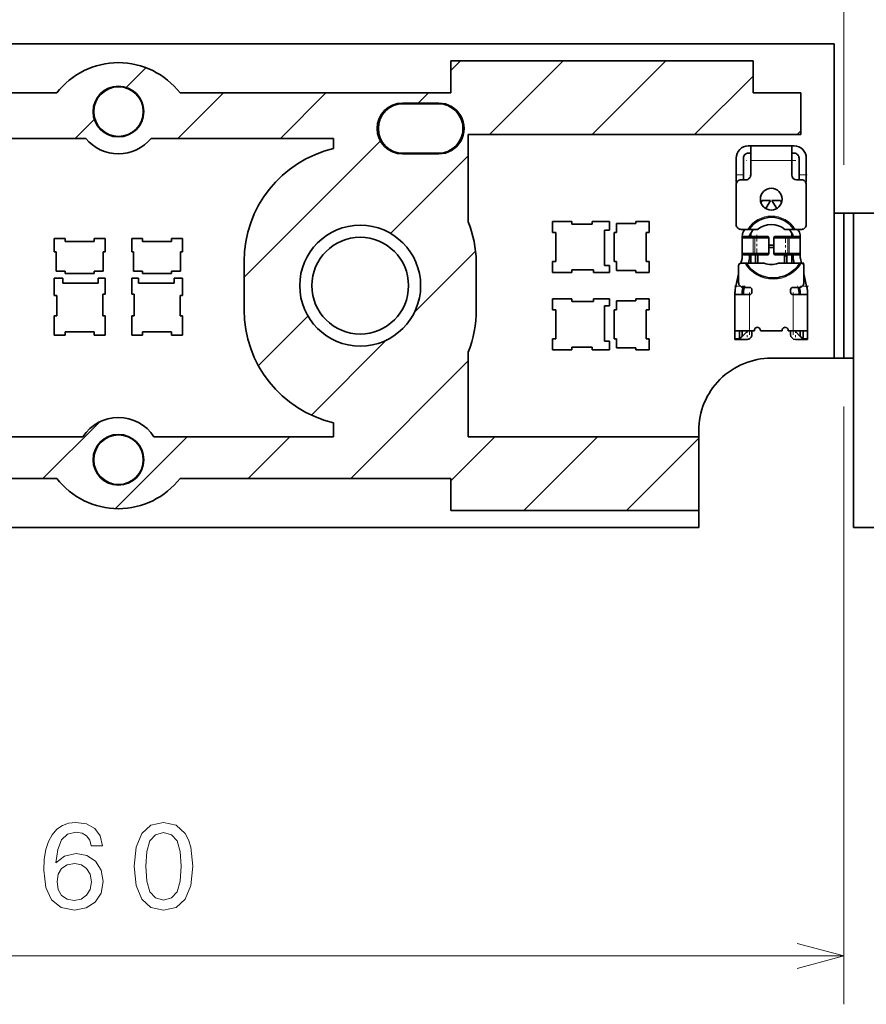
# Model space of a CAD drawing. Extents: x 0 to 420, y 0 to 297.
# Tile 7 of 30: x 109 to 144, y 66 to 107. Entities that reach past the tile are written whole.
import ezdxf

# ---------------------------------------------------------------- set-up
doc = ezdxf.new("R2010")
doc.units = 0
doc.linetypes.add('DASHDOT', pattern=[18.5, 12, -3, 0.5, -3])

msp = doc.modelspace()

# ---------------------------------------------------------------- linework, layer by layer
at = {"color": 7, "lineweight": 13}
for p, q in [((143.469055, 100.948662), (143.469055, 129.533127)), ((127.219055, 104.845848), (127.621872, 105.248665)), ((128.812866, 102.197014), (131.864502, 105.248665)), ((133.055496, 102.197014), (136.107147, 105.248665)), ((113.788437, 104.143158), (114.60701, 104.961723)), ((137.298141, 102.197014), (139.719055, 104.617928)), ((115.926331, 102.038406), (117.809509, 103.921593)), ((120.168976, 102.038406), (122.052155, 103.921593)), ((125.871872, 103.498665), (126.2948, 103.921593)), ((111.683685, 102.038406), (112.474564, 102.829277)), ((141.540787, 102.197014), (141.691986, 102.348221)), ((118.669052, 96.295845), (124.305954, 101.932755)), ((124.72522, 98.109383), (127.93898, 101.323135)), ((141.319046, 101.126663), (139.619049, 101.126663)), ((139.019058, 100.526665), (139.319046, 100.526665)), ((141.619049, 100.526665), (141.919052, 100.526665)), ((139.732224, 97.976662), (139.723541, 97.926659)), ((139.723541, 97.926659), (139.723541, 97.276665)), ((139.789688, 97.926659), (139.79837, 97.976662)), ((139.789688, 97.276665), (139.789688, 97.926659)), ((140.306885, 97.976662), (140.354691, 97.926659)), ((140.354691, 97.926659), (140.354691, 97.276665)), ((140.583405, 97.926659), (140.631226, 97.976662)), ((140.583405, 97.276665), (140.583405, 97.926659)), ((141.139725, 97.976662), (141.148407, 97.926659)), ((141.148407, 97.926659), (141.148407, 97.276665)), ((141.214554, 97.926659), (141.205872, 97.976662)), ((141.214554, 97.276665), (141.214554, 97.926659)), ((125.701309, 94.842827), (128.238464, 97.379974)), ((139.723541, 97.276665), (139.732224, 97.226662)), ((139.79837, 97.226662), (139.789688, 97.276665)), ((140.354691, 97.276665), (140.306885, 97.226662)), ((140.631226, 97.226662), (140.583405, 97.276665)), ((141.148407, 97.276665), (141.139725, 97.226662)), ((141.205872, 97.226662), (141.214554, 97.276665)), ((139.00618, 95.926659), (139.186768, 95.926659)), ((139.282166, 95.785591), (139.330963, 95.77475)), ((141.607147, 95.77475), (141.65593, 95.785591)), ((141.751343, 95.926659), (141.931931, 95.926659)), ((139.319046, 95.66629), (139.269073, 95.66629)), ((139.569046, 95.57666), (139.569046, 94.07666)), ((141.369049, 94.07666), (141.369049, 95.57666)), ((141.669022, 95.66629), (141.619049, 95.66629)), ((119.261597, 92.64576), (121.308304, 94.692459)), ((139.469055, 94.07666), (139.469055, 94.046661)), ((141.469055, 94.046661), (141.469055, 94.07666)), ((121.457703, 90.599213), (124.57486, 93.71637)), ((138.969055, 93.760719), (139.149048, 93.760719)), ((139.149048, 93.760719), (139.269058, 93.864372)), ((141.669052, 93.864372), (141.789047, 93.760719)), ((141.789047, 93.760719), (141.969055, 93.760719)), ((123.076859, 87.975731), (127.93898, 92.83786)), ((143.469055, 90.948662), (143.469055, 66.227219)), ((110.348938, 87.975731), (112.668869, 90.29567)), ((113.349472, 86.733635), (116.316147, 89.70031)), ((118.834213, 87.975731), (120.558792, 89.70031)), ((127.219055, 87.875282), (129.043243, 89.699478)), ((130.235062, 86.648659), (133.283966, 89.697571)), ((134.477707, 86.648659), (137.469055, 89.640007)), ((83.469055, 68.227219), (143.469055, 68.227219))]:
    msp.add_line(p, q, dxfattribs=at)
at = {"color": 7, "lineweight": 35}
for p, q in [((89.469055, 105.948662), (143.069046, 105.948662)), ((143.069046, 105.948662), (143.069046, 98.948662)), ((139.719055, 105.248665), (127.219055, 105.248665)), ((127.219055, 103.921593), (127.219055, 105.248665)), ((139.719055, 105.248665), (139.719055, 103.921593)), ((110.920563, 103.921593), (99.719055, 103.921593)), ((127.219055, 103.921593), (116.017548, 103.921593)), ((141.691986, 103.921593), (139.719055, 103.921593)), ((141.691986, 102.197014), (141.691986, 103.921593)), ((125.219055, 103.498665), (126.719055, 103.498665)), ((125.244049, 103.473663), (126.694046, 103.473663)), ((104.569046, 102.038406), (112.116333, 102.038406)), ((114.821762, 102.038406), (122.369049, 102.038406)), ((122.369049, 102.038406), (122.369049, 101.620918)), ((127.93898, 102.197014), (127.93898, 98.584267)), ((127.93898, 102.197014), (141.691986, 102.197014)), ((126.719055, 101.398659), (125.219055, 101.398659)), ((126.694046, 101.42366), (125.244049, 101.42366)), ((139.619049, 101.726662), (139.519058, 101.726662)), ((139.619049, 101.426659), (139.519058, 101.426659)), ((139.619049, 101.726662), (141.319046, 101.726662)), ((139.619049, 101.126663), (139.619049, 101.726662)), ((141.419052, 101.726662), (141.319046, 101.726662)), ((141.319046, 101.126663), (141.319046, 101.726662)), ((141.419052, 101.426659), (141.319046, 101.426659)), ((139.019058, 101.226662), (139.019058, 100.526665)), ((139.319046, 100.526665), (139.319046, 101.226662)), ((139.619049, 101.126663), (139.619049, 100.526665)), ((141.319046, 100.526665), (141.319046, 101.126663)), ((141.619049, 101.226662), (141.619049, 100.526665)), ((141.919052, 100.526665), (141.919052, 101.226662)), ((139.019058, 100.226662), (139.019058, 100.526665)), ((139.045853, 100.226662), (139.019058, 100.226662)), ((139.219055, 100.32666), (139.419052, 100.32666)), ((139.319046, 100.526665), (139.319046, 100.325935)), ((141.519058, 100.32666), (141.719055, 100.32666)), ((141.619049, 100.325935), (141.619049, 100.526665)), ((141.919052, 100.226662), (141.892258, 100.226662)), ((141.919052, 100.526665), (141.919052, 100.226662)), ((139.019058, 98.476662), (139.019058, 100.126663)), ((141.919052, 100.126663), (141.919052, 98.476662)), ((140.04068, 99.388855), (140.093658, 99.476662)), ((140.444046, 99.476662), (140.093658, 99.476662)), ((140.444046, 99.476662), (140.240356, 99.139107)), ((140.697754, 99.139107), (140.494049, 99.476662)), ((140.844437, 99.476662), (140.494049, 99.476662)), ((140.844437, 99.476662), (140.89743, 99.388855)), ((131.419052, 98.598663), (132.219055, 98.598663)), ((131.419052, 98.148659), (131.419052, 98.598663)), ((132.219055, 98.598663), (132.219055, 98.498665)), ((133.069046, 98.598663), (133.784058, 98.598663)), ((133.069046, 98.498665), (133.069046, 98.598663)), ((133.784058, 98.598663), (133.784058, 98.248665)), ((134.869049, 98.598663), (135.419052, 98.598663)), ((134.869049, 98.523659), (134.869049, 98.598663)), ((135.419052, 98.598663), (135.419052, 98.148659)), ((143.069046, 98.948662), (143.069046, 92.948662)), ((143.069046, 98.948662), (143.469055, 98.948662)), ((143.469055, 98.948662), (143.469055, 92.948662)), ((143.869049, 98.948662), (143.469055, 98.948662)), ((143.869049, 98.948662), (143.869049, 92.948662)), ((146.469055, 98.948662), (143.869049, 98.948662)), ((131.559052, 98.148659), (131.419052, 98.148659)), ((131.559052, 96.948662), (131.559052, 98.148659)), ((132.219055, 98.498665), (133.069046, 98.498665)), ((133.784058, 98.248665), (133.574051, 98.248665)), ((133.574051, 98.248665), (133.574051, 96.778664)), ((133.974045, 98.148659), (134.074051, 98.148659)), ((133.974045, 96.948662), (133.974045, 98.148659)), ((134.074051, 98.523659), (134.869049, 98.523659)), ((134.074051, 98.148659), (134.074051, 98.523659)), ((135.294052, 98.148659), (135.294052, 96.948662)), ((135.419052, 98.148659), (135.294052, 98.148659)), ((139.497711, 98.276665), (139.219055, 98.276665)), ((139.326584, 98.20549), (139.369522, 98.276665)), ((139.556824, 98.276665), (139.497711, 98.276665)), ((139.556824, 98.276665), (139.903366, 98.276665)), ((139.71991, 98.276665), (139.583435, 98.050491)), ((141.034744, 98.276665), (141.400726, 98.276665)), ((141.354675, 98.050491), (141.218185, 98.276665)), ((141.400726, 98.276665), (141.459854, 98.276665)), ((141.719055, 98.276665), (141.459854, 98.276665)), ((141.568573, 98.276665), (141.611526, 98.20549)), ((141.719055, 98.276665), (141.743683, 98.276665)), ((110.819046, 97.898659), (111.269058, 97.898659)), ((110.819046, 97.348663), (110.819046, 97.898659)), ((111.269058, 97.898659), (111.269058, 97.773659)), ((111.269058, 97.773659), (112.469055, 97.773659)), ((112.469055, 97.898659), (112.919052, 97.898659)), ((112.469055, 97.773659), (112.469055, 97.898659)), ((112.919052, 97.898659), (112.919052, 97.348663)), ((114.469055, 97.898659), (114.019058, 97.898659)), ((114.019058, 97.898659), (114.019058, 97.348663)), ((114.469055, 97.773659), (114.469055, 97.898659)), ((115.669052, 97.773659), (114.469055, 97.773659)), ((116.119049, 97.898659), (115.669052, 97.898659)), ((115.669052, 97.898659), (115.669052, 97.773659)), ((116.119049, 97.348663), (116.119049, 97.898659)), ((139.319046, 97.976662), (139.269043, 97.926659)), ((139.269043, 97.926659), (139.723541, 97.926659)), ((139.269043, 97.276665), (139.269043, 97.926659)), ((139.269058, 97.998825), (139.269058, 97.926659)), ((139.319046, 97.976662), (139.732224, 97.976662)), ((139.569046, 97.976662), (139.569046, 97.998825)), ((139.619049, 97.976662), (139.619049, 98.10952)), ((139.789688, 97.926659), (139.723541, 97.926659)), ((139.79837, 97.976662), (139.732224, 97.976662)), ((139.789688, 97.926659), (139.876511, 97.926659)), ((139.79837, 97.976662), (139.876511, 97.976662)), ((139.876511, 97.976662), (140.306885, 97.976662)), ((139.876511, 97.926659), (140.354691, 97.926659)), ((140.336227, 97.976662), (140.306885, 97.976662)), ((140.369446, 97.926659), (140.336227, 97.976662)), ((140.369446, 97.926659), (140.354691, 97.926659)), ((140.369446, 97.276665), (140.369446, 97.926659)), ((140.601868, 97.976662), (140.568665, 97.926659)), ((140.583405, 97.926659), (140.568665, 97.926659)), ((140.568665, 97.926659), (140.568665, 97.276665)), ((140.583405, 97.926659), (141.061584, 97.926659)), ((140.631226, 97.976662), (140.601868, 97.976662)), ((140.631226, 97.976662), (141.061584, 97.976662)), ((141.061584, 97.976662), (141.139725, 97.976662)), ((141.061584, 97.926659), (141.148407, 97.926659)), ((141.205872, 97.976662), (141.139725, 97.976662)), ((141.214554, 97.926659), (141.148407, 97.926659)), ((141.205872, 97.976662), (141.619049, 97.976662)), ((141.214554, 97.926659), (141.669052, 97.926659)), ((141.319046, 98.10952), (141.319046, 97.976662)), ((141.369049, 97.998825), (141.369049, 97.976662)), ((141.619049, 97.976662), (141.669052, 97.926659)), ((141.669052, 97.926659), (141.669052, 97.998825)), ((141.669052, 97.276665), (141.669052, 97.926659)), ((110.894058, 97.348663), (110.819046, 97.348663)), ((110.894058, 96.553665), (110.894058, 97.348663)), ((112.844055, 97.348663), (112.844055, 96.553665)), ((112.919052, 97.348663), (112.844055, 97.348663)), ((114.019058, 97.348663), (114.094055, 97.348663)), ((114.094055, 97.348663), (114.094055, 96.553665)), ((116.044052, 96.553665), (116.044052, 97.348663)), ((116.044052, 97.348663), (116.119049, 97.348663)), ((140.369446, 97.626663), (140.568665, 97.626663)), ((140.568665, 97.526665), (140.369446, 97.526665)), ((118.669052, 96.948662), (118.669052, 94.948662)), ((128.269058, 94.948662), (128.269058, 96.948662)), ((131.419052, 96.948662), (131.559052, 96.948662)), ((131.419052, 96.498665), (131.419052, 96.948662)), ((134.074051, 96.948662), (133.974045, 96.948662)), ((134.074051, 96.573662), (134.074051, 96.948662)), ((135.294052, 96.948662), (135.419052, 96.948662)), ((135.419052, 96.948662), (135.419052, 96.498665)), ((139.217285, 96.876648), (139.261902, 97.077446)), ((139.723541, 97.276665), (139.269043, 97.276665)), ((139.319046, 97.226662), (139.269043, 97.276665)), ((139.269058, 97.276665), (139.269058, 97.142525)), ((139.732224, 97.226662), (139.319046, 97.226662)), ((139.554764, 97.012367), (139.524612, 96.876663)), ((139.569046, 97.142525), (139.569046, 97.226662)), ((139.619049, 96.876663), (139.619049, 97.226662)), ((139.723541, 97.276665), (139.789688, 97.276665)), ((139.732224, 97.226662), (139.79837, 97.226662)), ((139.876511, 97.276665), (139.789688, 97.276665)), ((139.876511, 97.226662), (139.79837, 97.226662)), ((139.819046, 96.876663), (139.819046, 97.226662)), ((140.354691, 97.276665), (139.876511, 97.276665)), ((140.306885, 97.226662), (139.876511, 97.226662)), ((139.919052, 97.226662), (139.919052, 96.876663)), ((140.336227, 97.226662), (140.306885, 97.226662)), ((140.369446, 97.276665), (140.336227, 97.226662)), ((140.354691, 97.276665), (140.369446, 97.276665)), ((140.568665, 97.276665), (140.583405, 97.276665)), ((140.601868, 97.226662), (140.568665, 97.276665)), ((141.061584, 97.276665), (140.583405, 97.276665)), ((140.631226, 97.226662), (140.601868, 97.226662)), ((141.061584, 97.226662), (140.631226, 97.226662)), ((141.019058, 96.876663), (141.019058, 97.226662)), ((141.148407, 97.276665), (141.061584, 97.276665)), ((141.139725, 97.226662), (141.061584, 97.226662)), ((141.119049, 96.876663), (141.119049, 97.226662)), ((141.139725, 97.226662), (141.205872, 97.226662)), ((141.148407, 97.276665), (141.214554, 97.276665)), ((141.619049, 97.226662), (141.205872, 97.226662)), ((141.669052, 97.276665), (141.214554, 97.276665)), ((141.319046, 97.226662), (141.319046, 96.876663)), ((141.369049, 97.226662), (141.369049, 97.142525)), ((141.413498, 96.876663), (141.383347, 97.012367)), ((141.619049, 97.226662), (141.669052, 97.276665)), ((141.669052, 97.142525), (141.669052, 97.276665)), ((141.676193, 97.077446), (141.72081, 96.876648)), ((111.269058, 96.553665), (110.894058, 96.553665)), ((111.269058, 96.453659), (111.269058, 96.553665)), ((112.469055, 96.553665), (112.469055, 96.453659)), ((112.844055, 96.553665), (112.469055, 96.553665)), ((114.094055, 96.553665), (114.469055, 96.553665)), ((114.469055, 96.553665), (114.469055, 96.453659)), ((115.669052, 96.453659), (115.669052, 96.553665)), ((115.669052, 96.553665), (116.044052, 96.553665)), ((132.219055, 96.598663), (132.219055, 96.498665)), ((133.119049, 96.598663), (132.219055, 96.598663)), ((133.119049, 96.498665), (133.119049, 96.598663)), ((133.574051, 96.778664), (133.784058, 96.778664)), ((133.784058, 96.778664), (133.784058, 96.498665)), ((134.869049, 96.573662), (134.074051, 96.573662)), ((134.869049, 96.498665), (134.869049, 96.573662)), ((139.119049, 96.07666), (139.119049, 96.776665)), ((139.219055, 96.876663), (139.385712, 96.876663)), ((139.444351, 96.876663), (139.385712, 96.876663)), ((139.444351, 96.876663), (140.173248, 96.876663)), ((140.764862, 96.876663), (141.645248, 96.876663)), ((141.645248, 96.876663), (141.703888, 96.876663)), ((141.703888, 96.876663), (141.719055, 96.876663)), ((141.818954, 96.876663), (141.719055, 96.876663)), ((141.819046, 96.776665), (141.819046, 96.07666)), ((110.819046, 96.263664), (111.169052, 96.263664)), ((110.819046, 95.54866), (110.819046, 96.263664)), ((111.169052, 96.263664), (111.169052, 96.053665)), ((112.469055, 96.453659), (111.269058, 96.453659)), ((112.639053, 96.263664), (112.919052, 96.263664)), ((112.639053, 96.053665), (112.639053, 96.263664)), ((112.919052, 96.263664), (112.919052, 95.598663)), ((114.299057, 96.263664), (114.019058, 96.263664)), ((114.019058, 96.263664), (114.019058, 95.598663)), ((114.299057, 96.053665), (114.299057, 96.263664)), ((114.469055, 96.453659), (115.669052, 96.453659)), ((116.119049, 96.263664), (115.769058, 96.263664)), ((115.769058, 96.263664), (115.769058, 96.053665)), ((116.119049, 95.54866), (116.119049, 96.263664)), ((132.219055, 96.498665), (131.419052, 96.498665)), ((133.784058, 96.498665), (133.119049, 96.498665)), ((135.419052, 96.498665), (134.869049, 96.498665)), ((139.00618, 95.926659), (139.119049, 96.434593)), ((141.819046, 96.434593), (141.931931, 95.926659)), ((111.169052, 96.053665), (112.639053, 96.053665)), ((115.769058, 96.053665), (114.299057, 96.053665)), ((138.990479, 95.856033), (139.00618, 95.926659)), ((139.302505, 95.877182), (139.28334, 95.790955)), ((139.569046, 95.876663), (139.319046, 95.876663)), ((139.353607, 95.876663), (139.330963, 95.77475)), ((139.669052, 95.676659), (139.669052, 95.776665)), ((141.269058, 95.776665), (141.269058, 95.676659)), ((141.619049, 95.876663), (141.369049, 95.876663)), ((141.607147, 95.77475), (141.584503, 95.876663)), ((141.635605, 95.877182), (141.65477, 95.790955)), ((141.931931, 95.926659), (141.947617, 95.856033)), ((110.919052, 95.54866), (110.819046, 95.54866)), ((110.919052, 94.698662), (110.919052, 95.54866)), ((112.819046, 95.598663), (112.819046, 94.698662)), ((112.919052, 95.598663), (112.819046, 95.598663)), ((114.019058, 95.598663), (114.119049, 95.598663)), ((114.119049, 95.598663), (114.119049, 94.698662)), ((116.019058, 94.698662), (116.019058, 95.54866)), ((116.019058, 95.54866), (116.119049, 95.54866)), ((132.219055, 95.398659), (131.419052, 95.398659)), ((131.419052, 95.398659), (131.419052, 94.948662)), ((132.219055, 95.29866), (132.219055, 95.398659)), ((133.119049, 95.29866), (132.219055, 95.29866)), ((133.784058, 95.398659), (133.119049, 95.398659)), ((133.119049, 95.398659), (133.119049, 95.29866)), ((133.784058, 95.11866), (133.784058, 95.398659)), ((134.869049, 95.323662), (134.074051, 95.323662)), ((134.074051, 95.323662), (134.074051, 94.948662)), ((135.419052, 95.398659), (134.869049, 95.398659)), ((134.869049, 95.398659), (134.869049, 95.323662)), ((135.419052, 94.948662), (135.419052, 95.398659)), ((138.969055, 95.660797), (138.969055, 95.639435)), ((138.969055, 94.07666), (138.969055, 95.639435)), ((139.003372, 95.57666), (139.569046, 95.57666)), ((139.269058, 95.639435), (139.269058, 95.660797)), ((139.319046, 95.66629), (139.319046, 95.57666)), ((141.369049, 95.57666), (141.934738, 95.57666)), ((141.619049, 95.5784), (141.619049, 95.66629)), ((141.669052, 95.660797), (141.669052, 95.639435)), ((141.969055, 95.639435), (141.969055, 95.660797)), ((141.969055, 95.639435), (141.969055, 94.07666)), ((131.419052, 94.948662), (131.559052, 94.948662)), ((131.559052, 94.948662), (131.559052, 93.748665)), ((133.574051, 93.648659), (133.574051, 95.11866)), ((133.574051, 95.11866), (133.784058, 95.11866)), ((134.074051, 94.948662), (133.974045, 94.948662)), ((133.974045, 94.948662), (133.974045, 93.748665)), ((135.294052, 94.948662), (135.419052, 94.948662)), ((135.294052, 93.748665), (135.294052, 94.948662)), ((110.819046, 94.698662), (110.919052, 94.698662)), ((110.819046, 93.898659), (110.819046, 94.698662)), ((112.819046, 94.698662), (112.919052, 94.698662)), ((112.919052, 94.698662), (112.919052, 93.898659)), ((114.119049, 94.698662), (114.019058, 94.698662)), ((114.019058, 94.698662), (114.019058, 93.898659)), ((116.119049, 94.698662), (116.019058, 94.698662)), ((116.119049, 93.898659), (116.119049, 94.698662)), ((138.969055, 94.07666), (138.969055, 93.760719)), ((139.569046, 94.07666), (138.969055, 94.07666)), ((139.149048, 93.760719), (139.149048, 94.07666)), ((139.269058, 93.864372), (139.269058, 94.07666)), ((139.569046, 94.07666), (139.769058, 94.07666)), ((139.669052, 94.07666), (139.669052, 93.926659)), ((139.769058, 94.101662), (139.769058, 94.07666)), ((140.019058, 94.07666), (140.019058, 94.101662)), ((140.019058, 94.07666), (140.919052, 94.07666)), ((140.919052, 94.101662), (140.919052, 94.07666)), ((141.169052, 94.07666), (141.169052, 94.101662)), ((141.169052, 94.07666), (141.369049, 94.07666)), ((141.269058, 93.926659), (141.269058, 94.07666)), ((141.969055, 94.07666), (141.369049, 94.07666)), ((141.669052, 94.07666), (141.669052, 93.864372)), ((141.789047, 94.07666), (141.789047, 93.760719)), ((141.969055, 93.760719), (141.969055, 94.07666)), ((111.269058, 93.898659), (110.819046, 93.898659)), ((111.269058, 94.038658), (111.269058, 93.898659)), ((112.469055, 94.038658), (111.269058, 94.038658)), ((112.469055, 93.898659), (112.469055, 94.038658)), ((112.919052, 93.898659), (112.469055, 93.898659)), ((114.019058, 93.898659), (114.469055, 93.898659)), ((114.469055, 93.898659), (114.469055, 94.038658)), ((114.469055, 94.038658), (115.669052, 94.038658)), ((115.669052, 94.038658), (115.669052, 93.898659)), ((115.669052, 93.898659), (116.119049, 93.898659)), ((131.559052, 93.748665), (131.419052, 93.748665)), ((131.419052, 93.748665), (131.419052, 93.29866)), ((133.974045, 93.748665), (134.074051, 93.748665)), ((134.074051, 93.748665), (134.074051, 93.373665)), ((135.419052, 93.748665), (135.294052, 93.748665)), ((135.419052, 93.29866), (135.419052, 93.748665)), ((138.969055, 93.726662), (138.969055, 93.760719)), ((139.149048, 93.726662), (138.969055, 93.726662)), ((139.269058, 93.846664), (139.149048, 93.726662)), ((139.149048, 93.760719), (139.149048, 93.726662)), ((139.149048, 93.726662), (139.469055, 93.726662)), ((139.469055, 94.046661), (139.269058, 93.846664)), ((139.269058, 93.864372), (139.269058, 93.846664)), ((141.469055, 94.046661), (141.669052, 93.846664)), ((141.469055, 93.726662), (141.789047, 93.726662)), ((141.669052, 93.846664), (141.669052, 93.864372)), ((141.789047, 93.726662), (141.669052, 93.846664)), ((141.789047, 93.726662), (141.789047, 93.760719)), ((141.969055, 93.726662), (141.789047, 93.726662)), ((141.969055, 93.760719), (141.969055, 93.726662)), ((131.419052, 93.29866), (132.219055, 93.29866)), ((132.219055, 93.29866), (132.219055, 93.398659)), ((132.219055, 93.398659), (133.069046, 93.398659)), ((133.069046, 93.398659), (133.069046, 93.29866)), ((133.069046, 93.29866), (133.784058, 93.29866)), ((133.784058, 93.648659), (133.574051, 93.648659)), ((133.784058, 93.29866), (133.784058, 93.648659)), ((134.074051, 93.373665), (134.869049, 93.373665)), ((134.869049, 93.373665), (134.869049, 93.29866)), ((134.869049, 93.29866), (135.419052, 93.29866)), ((127.93898, 89.699982), (127.93898, 93.199394)), ((140.469055, 92.948662), (143.069046, 92.948662)), ((143.069046, 92.948662), (143.469055, 92.948662)), ((143.869049, 92.948662), (143.469055, 92.948662)), ((143.869049, 92.948662), (143.869049, 85.948662)), ((122.369049, 90.276405), (122.369049, 89.70031)), ((112.000427, 89.70031), (104.569046, 89.70031)), ((122.369049, 89.70031), (114.937683, 89.70031)), ((137.469055, 89.695679), (127.93898, 89.699982)), ((137.469055, 89.695679), (137.469055, 89.948662)), ((137.469055, 86.648659), (137.469055, 89.695679)), ((99.719055, 87.975731), (110.920563, 87.975731)), ((116.017548, 87.975731), (127.219055, 87.975731)), ((127.219055, 87.975731), (127.219055, 86.648659)), ((137.469055, 86.648659), (127.219055, 86.648659)), ((137.469055, 85.948662), (137.469055, 86.648659)), ((137.469055, 85.948662), (83.869049, 85.948662)), ((197.469055, 85.948662), (143.869049, 85.948662))]:
    msp.add_line(p, q, dxfattribs=at)
at = {"color": 7, "linetype": 'DASHDOT', "lineweight": 13, "ltscale": 0.051015}
msp.add_line((141.489105, 101.126663), (139.448502, 101.126663), dxfattribs=at)
at = {"color": 7, "linetype": 'DASHDOT', "lineweight": 13, "ltscale": 0.009}
msp.add_line((138.989044, 100.526665), (139.349045, 100.526665), dxfattribs=at)
at = {"color": 7, "linetype": 'DASHDOT', "lineweight": 13, "ltscale": 0.009015}
msp.add_line((141.949097, 100.526665), (141.588501, 100.526665), dxfattribs=at)
at = {"color": 7, "linetype": 'DASHDOT', "lineweight": 13, "ltscale": 0.0225}
for p, q in [((139.876511, 98.051659), (139.876511, 97.151665)), ((141.061584, 97.151665), (141.061584, 98.051659))]:
    msp.add_line(p, q, dxfattribs=at)
at = {"color": 7, "linetype": 'DASHDOT', "lineweight": 13, "ltscale": 0.011313}
for p, q in [((139.383148, 95.926659), (138.930634, 95.926659)), ((142.007477, 95.926659), (141.554947, 95.926659))]:
    msp.add_line(p, q, dxfattribs=at)
at = {"color": 7, "linetype": 'DASHDOT', "lineweight": 13, "ltscale": 0.046883}
for p, q in [((139.569046, 93.920387), (139.569046, 95.795708)), ((141.369049, 93.920387), (141.369049, 95.795708))]:
    msp.add_line(p, q, dxfattribs=at)
at = {"color": 7, "linetype": 'DASHDOT', "lineweight": 13, "ltscale": 0.006915}
msp.add_line((139.469055, 94.099716), (139.469055, 93.823112), dxfattribs=at)
at = {"color": 7, "linetype": 'DASHDOT', "lineweight": 13, "ltscale": 0.0069}
msp.add_line((141.469055, 94.099663), (141.469055, 93.823662), dxfattribs=at)
at = {"color": 7, "lineweight": 35}
for points in [[(139.003372, 95.57666), (138.995453, 95.577492), (138.988556, 95.580048), (138.982727, 95.584373), (138.977982, 95.590446), (138.97171, 95.607574), (138.969666, 95.622345), (138.969055, 95.639435)], [(139.269058, 95.639435), (139.271622, 95.615982), (139.275101, 95.606064), (139.280228, 95.597557), (139.287033, 95.590584), (139.295547, 95.585167), (139.309631, 95.580147), (139.326401, 95.577461), (139.345444, 95.57666)], [(141.592651, 95.57666), (141.62175, 95.578789), (141.63414, 95.581802), (141.647995, 95.588348), (141.658234, 95.597946), (141.663193, 95.606346), (141.666565, 95.616158), (141.669052, 95.639435)], [(141.934738, 95.57666), (141.942627, 95.577477), (141.949493, 95.579987), (141.955307, 95.584259), (141.960052, 95.590263), (141.966354, 95.607277), (141.968414, 95.622108), (141.969055, 95.639435)]]:
    msp.add_lwpolyline(points, dxfattribs=at)
at = {"color": 7, "lineweight": 13}
for points in [[(112.811417, 72.784134), (112.715591, 73.192635), (112.493683, 73.495224), (112.150757, 73.686867), (111.70694, 73.752426), (111.409393, 73.717133), (111.152191, 73.621307), (110.925247, 73.464966), (110.733597, 73.243065), (110.582306, 72.965683), (110.471359, 72.627792), (110.400757, 72.229378), (110.380585, 71.780533), (110.461273, 71.064392), (110.708389, 70.544937), (111.106796, 70.232254), (111.651474, 70.12635), (112.140671, 70.217133), (112.51387, 70.454163), (112.755936, 70.827362), (112.841675, 71.301422), (112.755936, 71.780533), (112.523956, 72.148682), (112.165878, 72.380676), (111.722076, 72.461365), (111.242966, 72.360504), (110.884903, 72.073036), (110.960556, 72.627792), (111.121933, 73.026207), (111.369049, 73.263237), (111.71199, 73.343933), (111.964157, 73.303581), (112.155792, 73.197678), (112.281876, 73.021164), (112.347443, 72.784134)], [(114.121643, 71.936867), (114.197296, 71.145081), (114.434326, 70.580238), (114.812561, 70.237305), (115.337067, 70.12635), (115.856506, 70.237305), (116.234756, 70.580238), (116.466751, 71.145081), (116.54744, 71.936867), (116.466751, 72.72361), (116.370926, 73.036293), (116.234756, 73.293495), (115.856506, 73.636436), (115.337067, 73.752426), (114.812561, 73.636436), (114.434326, 73.288452), (114.197296, 72.72361)], [(114.605789, 71.936867), (114.646133, 72.547104), (114.772217, 72.985863), (114.999161, 73.243065), (115.337067, 73.333847), (115.669922, 73.243065), (115.896866, 72.985863), (116.022934, 72.547104), (116.063293, 71.936867), (116.022934, 71.321594), (115.896866, 70.882835), (115.669922, 70.625626), (115.337067, 70.539894), (114.999161, 70.625626), (114.772217, 70.882835), (114.646133, 71.321594)], [(112.352478, 71.296379), (112.296997, 70.978653), (112.155792, 70.73658), (111.928848, 70.575195), (111.646423, 70.524765), (111.348877, 70.575195), (111.121933, 70.731537), (110.975677, 70.97361), (110.930283, 71.291336), (110.980728, 71.604019), (111.121933, 71.841049), (111.353928, 71.99234), (111.666595, 72.047821), (111.938934, 71.99234), (112.155792, 71.846092), (112.296997, 71.609055)]]:
    msp.add_lwpolyline(points, close=True, dxfattribs=at)
msp.add_lwpolyline([(141.537201, 67.709579), (143.469055, 68.227219), (141.537201, 68.74485)], dxfattribs=at)
at = {"color": 7, "lineweight": 35}
for centre, radius in [((113.469055, 103.148659), 1.05), ((113.474426, 103.148659), 1.025), ((140.469055, 99.526665), 0.45), ((123.469025, 95.948662), 2.5), ((123.469055, 95.948662), 2), ((113.469055, 88.748665), 1.05), ((113.474426, 88.748665), 1.025)]:
    msp.add_circle(centre, radius, dxfattribs=at)
for centre, radius, start, end in [((113.469055, 101.948723), 3.222894, 37.744554, 142.255451), ((125.219055, 102.448662), 1.05, 90.000003, 269.999997), ((125.244049, 102.448662), 1.025, 90.000003, 269.999997), ((126.694046, 102.448662), 1.025, 269.999997, 90.000003), ((126.719055, 102.448662), 1.05, 269.999997, 90.000003), ((113.469055, 103.148659), 1.75, 219.377811, 320.62219), ((123.469025, 96.948685), 4.799971, 103.247749, 180.000268), ((139.519058, 101.226662), 0.5, 90.000003, 180.000005), ((139.519058, 101.226662), 0.2, 90.000003, 180.000005), ((141.419052, 101.226662), 0.5, 0, 90.000003), ((141.419052, 101.226662), 0.2, 0, 90.000003), ((139.219055, 100.126663), 0.2, 90.000003, 180.000005), ((139.419052, 100.526665), 0.2, 269.999997, 0), ((141.519058, 100.526665), 0.2, 180.000005, 269.999997), ((141.719055, 100.126663), 0.2, 0, 90.000003), ((123.47052, 96.83136), 4.799971, 1.400344, 21.419232), ((140.478775, 97.676659), 1.1, 33.055732, 146.944266), ((139.219055, 98.476662), 0.2, 179.999995, 269.999997), ((139.669052, 97.998825), 0.4, 148.891184, 180.000005), ((140.469055, 97.57666), 0.9, 51.057559, 128.942442), ((141.269058, 97.998825), 0.4, 0, 31.10881), ((141.719055, 98.476662), 0.2, 269.999997, 360), ((140.478775, 97.676659), 1.4, 25.376934, 25.442151), ((139.669052, 97.998825), 0.1, 148.891198, 179.999991), ((141.269058, 97.998825), 0.1, 0.000003, 31.108807), ((138.969055, 97.142525), 0.3, 347.471191, 359.999999), ((138.969055, 97.142525), 0.6, 347.471192, 360), ((141.969055, 97.142525), 0.6, 179.999995, 192.528802), ((141.969055, 97.142525), 0.3, 179.999995, 192.528802), ((139.219055, 96.776665), 0.1, 90.000003, 180.000005), ((140.5448, 97.568779), 1.3, 212.167454, 327.832541), ((140.469055, 97.726662), 0.9, 250.811865, 289.188137), ((141.719055, 96.776665), 0.1, 0, 90.000003), ((140.5448, 97.568779), 1.450001, 329.764395, 331.489472), ((139.869049, 95.660797), 0.9, 167.471198, 180.000005), ((139.319046, 96.07666), 0.2, 179.999995, 269.999997), ((139.869049, 95.660797), 0.6, 167.471198, 179.999995), ((139.819046, 95.66629), 0.5, 167.471198, 180.000005), ((139.569046, 95.776665), 0.1, 0, 90.000003), ((141.369049, 95.776665), 0.1, 90.000003, 180.000005), ((141.119049, 95.66629), 0.5, 0, 12.528808), ((141.619049, 96.07666), 0.2, 269.999997, 360), ((141.069046, 95.660797), 0.6, 360, 12.528808), ((141.069046, 95.660797), 0.9, 0, 12.528808), ((139.569046, 95.676659), 0.1, 269.999997, 360), ((141.369049, 95.676659), 0.1, 180.000005, 269.999997), ((123.469025, 94.948639), 4.799971, 179.999732, 256.752251), ((123.469086, 94.948639), 4.799971, 338.62767, 0.00027), ((139.894058, 94.101662), 0.125, 0, 180.000005), ((141.044052, 94.101662), 0.125, 0, 180.000005), ((139.469055, 93.926659), 0.2, 269.999997, 360), ((141.469055, 93.926659), 0.2, 180.000005, 269.999997), ((140.469055, 89.948662), 3, 90.000003, 180.000005), ((113.469055, 88.748665), 1.75, 32.942573, 147.057429), ((113.469055, 89.948601), 3.222894, 217.744549, 322.255446)]:
    msp.add_arc(centre, radius, start, end, dxfattribs=at)
at = {"color": 7, "lineweight": 13}
for centre, radius, start, end in [((140.478775, 97.676659), 1.15, 31.448981, 148.551014), ((140.5448, 97.568779), 1.35, 210.842329, 329.157676)]:
    msp.add_arc(centre, radius, start, end, dxfattribs=at)

doc.saveas('drawing.dxf')
